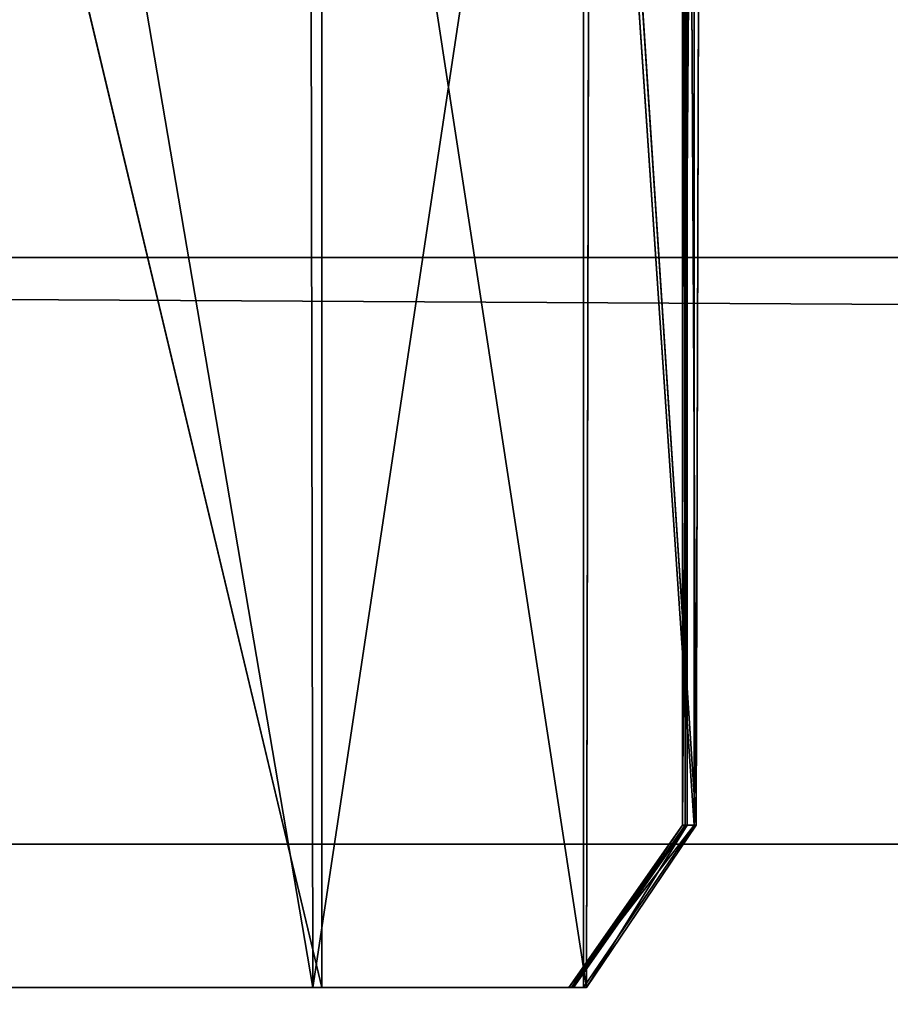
# Model space of a CAD drawing. Extents: x 0 to 35.8, y 0 to 26.7.
# Tile 6 of 227: x 2.712 to 2.997, y 0.474 to 0.796. Entities that reach past the tile are written whole.
import ezdxf

# ---------------------------------------------------------------- set-up
doc = ezdxf.new("R2010")
doc.units = 0
doc.header["$MEASUREMENT"] = 0
doc.layers.get('0').update_dxf_attribs({"color": 13, "linetype": 'CONTINUOUS'})
for name, color, linetype in [('HDS8645C_-_BODY', 252, 'CONTINUOUS'), ('HDS8645C_-_CERAMIC_TOP', 29, 'CONTINUOUS'), ('HEI8056C_-_HANDLE', 252, 'CONTINUOUS'), ('HEI8056C_-_KNOBS', 252, 'CONTINUOUS')]:
    doc.layers.add(name, color=color, linetype=linetype)

# ---------------------------------------------------------------- blocks, each defined once
blk = doc.blocks.new('HIS8055U_TRADECAD_DXF')
at = {"layer": 'HDS8645C_-_BODY', "color": 0}
for p, q in [((-17.90215, -12.8447, 15.51895), (17.88175, -12.8447, 15.51895)), ((17.88175, -12.8447, 17.08515), (-17.90215, -12.8447, 17.08515)), ((17.88175, -12.8447, 17.08515), (-17.90215, -12.8447, 17.08515)), ((-17.90215, -12.8447, 15.51895), (17.88175, -12.8447, 15.51895))]:
    blk.add_line(p, q, dxfattribs=at)
at = {"layer": 'HDS8645C_-_CERAMIC_TOP', "color": 0}
for p, q in [((-17.76255, -12.6526, 17.08515), (17.83165, -12.6526, 17.08515)), ((17.83165, -12.6526, 17.27015), (-17.76255, -12.6526, 17.27015)), ((17.83165, -12.6526, 17.27015), (-17.76255, -12.6526, 17.27015)), ((-17.76255, -12.6526, 17.08515), (17.83165, -12.6526, 17.08515))]:
    blk.add_line(p, q, dxfattribs=at)
at = {"layer": 'HEI8056C_-_KNOBS', "color": 0}
for p, q in [((-14.97345, -12.2742, 13.02305), (-14.97345, -12.8385, 13.02405)), ((-14.97345, -12.8385, 13.25705), (-14.97345, -12.2742, 13.24365)), ((-14.97345, -12.2742, 12.75635), (-14.97265, -12.8385, 12.52615)), ((-14.97345, -12.8385, 12.75655), (-14.97345, -12.2742, 12.75635)), ((-14.97345, -12.2742, 12.75635), (-14.97265, -12.8385, 12.52615)), ((-14.97345, -12.8385, 13.25705), (-14.97345, -12.2742, 13.24365)), ((-14.97345, -12.8385, 13.51795), (-14.97345, -12.2742, 13.49265)), ((-14.97345, -12.8385, 12.75655), (-14.97345, -12.2742, 12.75635)), ((-14.97345, -12.2742, 13.02305), (-14.97345, -12.8385, 13.02405)), ((-14.97345, -12.8385, 13.51795), (-14.97345, -12.2742, 13.49265)), ((-14.97265, -12.8385, 12.52615), (-14.97295, -12.2742, 12.52525)), ((-14.97265, -12.8385, 12.52615), (-14.97295, -12.2742, 12.52525)), ((-14.97195, -12.2763, 12.30735), (-14.97195, -12.8385, 12.34445)), ((-14.97195, -12.2763, 12.30735), (-14.96895, -12.8385, 12.06465)), ((-14.97195, -12.2763, 12.30735), (-14.97195, -12.8385, 12.34445)), ((-14.97195, -12.2763, 12.30735), (-14.96895, -12.8385, 12.06465)), ((-14.96955, -12.2908, 13.86375), (-14.97345, -12.8385, 13.51795)), ((-14.96955, -12.2908, 13.86375), (-14.97345, -12.8385, 13.51795)), ((-14.96965, -12.8385, 13.83065), (-14.96955, -12.2908, 13.86375)), ((-14.96965, -12.8385, 13.83065), (-14.96955, -12.2908, 13.86375)), ((-14.96745, -12.2911, 12.05335), (-14.96895, -12.8385, 12.06465)), ((-14.96745, -12.2911, 12.05335), (-14.96895, -12.8385, 12.06465)), ((-15.19645, -12.2927, 13.96915), (-15.09455, -12.8916, 13.93725)), ((-15.19645, -12.2927, 13.96915), (-15.09455, -12.8916, 13.93725)), ((-15.09545, -12.3015, 13.95895), (-15.09455, -12.8916, 13.93725)), ((-15.09545, -12.3015, 13.95895), (-15.09455, -12.8916, 13.93725)), ((-15.00585, -12.3033, 13.93425), (-15.09455, -12.8916, 13.93725)), ((-15.00585, -12.3033, 13.93425), (-15.09455, -12.8916, 13.93725)), ((-15.00585, -12.3033, 13.93425), (-14.96965, -12.8385, 13.83065)), ((-15.00585, -12.8916, 13.91825), (-15.00585, -12.3033, 13.93425)), ((-15.00585, -12.3033, 13.93425), (-14.96965, -12.8385, 13.83065)), ((-15.00585, -12.8916, 13.91825), (-15.00585, -12.3033, 13.93425)), ((-15.00495, -12.8916, 11.97505), (-15.00375, -12.3084, 11.97265)), ((-15.00495, -12.8916, 11.97505), (-15.00375, -12.3084, 11.97265)), ((-14.96895, -12.8385, 12.06465), (-15.00375, -12.3084, 11.97265)), ((-14.96895, -12.8385, 12.06465), (-15.00375, -12.3084, 11.97265)), ((-15.09155, -12.3265, 11.94845), (-15.09155, -12.8916, 11.95115)), ((-15.09155, -12.3265, 11.94845), (-15.09155, -12.8916, 11.95115)), ((-15.09155, -12.8916, 11.95115), (-15.22475, -12.3338, 11.93785)), ((-15.09155, -12.8916, 11.95115), (-15.22475, -12.3338, 11.93785)), ((-14.97345, -12.8385, 13.02405), (-15.01065, -12.8916, 13.02405)), ((-15.01065, -12.8916, 13.25705), (-14.97345, -12.8385, 13.25705)), ((-15.01065, -12.8916, 12.75655), (-14.97345, -12.8385, 12.75655)), ((-15.01065, -12.8916, 13.25705), (-14.97345, -12.8385, 13.25705)), ((-15.01065, -12.8916, 13.51795), (-14.97345, -12.8385, 13.51795)), ((-15.01065, -12.8916, 12.75655), (-14.97345, -12.8385, 12.75655)), ((-14.97345, -12.8385, 13.02405), (-15.01065, -12.8916, 13.02405)), ((-15.01065, -12.8916, 13.51795), (-14.97345, -12.8385, 13.51795)), ((-14.97265, -12.8385, 12.52615), (-15.00985, -12.8916, 12.52615)), ((-14.97265, -12.8385, 12.52615), (-15.00985, -12.8916, 12.52615)), ((-15.00915, -12.8916, 12.34445), (-14.97195, -12.8385, 12.34445)), ((-15.00915, -12.8916, 12.34445), (-14.97195, -12.8385, 12.34445)), ((-15.00585, -12.8916, 13.91825), (-14.96965, -12.8385, 13.83065)), ((-15.00585, -12.8916, 13.91825), (-14.96965, -12.8385, 13.83065)), ((-14.97195, -12.8385, 12.34445), (-15.00495, -12.8916, 11.97505)), ((-14.96895, -12.8385, 12.06465), (-15.00495, -12.8916, 11.97505)), ((-14.97195, -12.8385, 12.34445), (-15.00495, -12.8916, 11.97505)), ((-14.96895, -12.8385, 12.06465), (-15.00495, -12.8916, 11.97505)), ((-14.97345, -12.8385, 13.25705), (-14.97345, -12.8385, 13.02405)), ((-14.97345, -12.8385, 12.75655), (-14.97265, -12.8385, 12.52615)), ((-14.97345, -12.8385, 13.51795), (-14.97345, -12.8385, 13.25705)), ((-14.97345, -12.8385, 13.02405), (-14.97345, -12.8385, 12.75655)), ((-14.96965, -12.8385, 13.83065), (-14.97345, -12.8385, 13.51795)), ((-14.97345, -12.8385, 13.25705), (-14.97345, -12.8385, 13.02405)), ((-14.97345, -12.8385, 12.75655), (-14.97265, -12.8385, 12.52615)), ((-14.97345, -12.8385, 13.51795), (-14.97345, -12.8385, 13.25705)), ((-14.97345, -12.8385, 13.02405), (-14.97345, -12.8385, 12.75655)), ((-14.96965, -12.8385, 13.83065), (-14.97345, -12.8385, 13.51795)), ((-14.97195, -12.8385, 12.34445), (-14.97265, -12.8385, 12.52615)), ((-14.97195, -12.8385, 12.34445), (-14.97265, -12.8385, 12.52615)), ((-14.97195, -12.8385, 12.34445), (-14.96895, -12.8385, 12.06465)), ((-14.97195, -12.8385, 12.34445), (-14.96895, -12.8385, 12.06465)), ((-15.10515, -12.8916, 13.25975), (-15.22475, -12.8916, 13.26255)), ((-15.22475, -12.8916, 12.51505), (-15.10805, -12.8916, 12.51795)), ((-15.10445, -12.8916, 12.33015), (-15.22475, -12.8916, 12.32605)), ((-15.10445, -12.8916, 12.33015), (-15.22475, -12.8916, 12.32605)), ((-15.09155, -12.8916, 11.95115), (-15.22475, -12.8916, 11.94065)), ((-15.22475, -12.8916, 13.02415), (-15.10605, -12.8916, 13.02405)), ((-15.10695, -12.8916, 12.75505), (-15.22475, -12.8916, 12.75345)), ((-15.09155, -12.8916, 11.95115), (-15.22475, -12.8916, 11.94065)), ((-15.10515, -12.8916, 13.25975), (-15.22475, -12.8916, 13.26255)), ((-15.22475, -12.8916, 13.02415), (-15.10605, -12.8916, 13.02405)), ((-15.10695, -12.8916, 12.75505), (-15.22475, -12.8916, 12.75345)), ((-15.22475, -12.8916, 12.51505), (-15.10805, -12.8916, 12.51795)), ((-15.09455, -12.8916, 13.93725), (-15.20545, -12.8916, 13.94755)), ((-15.09455, -12.8916, 13.93725), (-15.20545, -12.8916, 13.94755)), ((-15.20505, -12.8916, 13.54125), (-15.10425, -12.8916, 13.53075)), ((-15.20505, -12.8916, 13.54125), (-15.10425, -12.8916, 13.53075)), ((-15.10805, -12.8916, 12.51795), (-15.10445, -12.8916, 12.33015)), ((-15.10805, -12.8916, 12.51795), (-15.00985, -12.8916, 12.52615)), ((-15.10805, -12.8916, 12.51795), (-15.10445, -12.8916, 12.33015)), ((-15.10805, -12.8916, 12.51795), (-15.00985, -12.8916, 12.52615)), ((-15.10805, -12.8916, 12.51795), (-15.10695, -12.8916, 12.75505)), ((-15.10805, -12.8916, 12.51795), (-15.10695, -12.8916, 12.75505)), ((-15.10695, -12.8916, 12.75505), (-15.01065, -12.8916, 12.75655)), ((-15.10605, -12.8916, 13.02405), (-15.10695, -12.8916, 12.75505)), ((-15.10695, -12.8916, 12.75505), (-15.01065, -12.8916, 12.75655)), ((-15.10605, -12.8916, 13.02405), (-15.10695, -12.8916, 12.75505)), ((-15.10605, -12.8916, 13.02405), (-15.01065, -12.8916, 13.02405)), ((-15.10515, -12.8916, 13.25975), (-15.10605, -12.8916, 13.02405)), ((-15.10605, -12.8916, 13.02405), (-15.01065, -12.8916, 13.02405)), ((-15.10515, -12.8916, 13.25975), (-15.10605, -12.8916, 13.02405)), ((-15.10425, -12.8916, 13.53075), (-15.10515, -12.8916, 13.25975)), ((-15.10515, -12.8916, 13.25975), (-15.01065, -12.8916, 13.25705)), ((-15.10425, -12.8916, 13.53075), (-15.10515, -12.8916, 13.25975)), ((-15.10515, -12.8916, 13.25975), (-15.01065, -12.8916, 13.25705)), ((-15.00915, -12.8916, 12.34445), (-15.10445, -12.8916, 12.33015)), ((-15.10445, -12.8916, 12.33015), (-15.09155, -12.8916, 11.95115)), ((-15.00915, -12.8916, 12.34445), (-15.10445, -12.8916, 12.33015)), ((-15.10445, -12.8916, 12.33015), (-15.09155, -12.8916, 11.95115)), ((-15.09455, -12.8916, 13.93725), (-15.10425, -12.8916, 13.53075)), ((-15.09455, -12.8916, 13.93725), (-15.10425, -12.8916, 13.53075)), ((-15.01065, -12.8916, 13.51795), (-15.10425, -12.8916, 13.53075)), ((-15.01065, -12.8916, 13.51795), (-15.10425, -12.8916, 13.53075)), ((-15.09455, -12.8916, 13.93725), (-15.00585, -12.8916, 13.91825)), ((-15.09455, -12.8916, 13.93725), (-15.00585, -12.8916, 13.91825)), ((-15.09155, -12.8916, 11.95115), (-15.00495, -12.8916, 11.97505)), ((-15.09155, -12.8916, 11.95115), (-15.00495, -12.8916, 11.97505)), ((-15.01065, -12.8916, 13.02405), (-15.01065, -12.8916, 13.25705)), ((-15.00985, -12.8916, 12.52615), (-15.01065, -12.8916, 12.75655)), ((-15.01065, -12.8916, 13.25705), (-15.01065, -12.8916, 13.51795)), ((-15.01065, -12.8916, 12.75655), (-15.01065, -12.8916, 13.02405)), ((-15.01065, -12.8916, 13.51795), (-15.00585, -12.8916, 13.91825)), ((-15.00985, -12.8916, 12.52615), (-15.01065, -12.8916, 12.75655)), ((-15.01065, -12.8916, 12.75655), (-15.01065, -12.8916, 13.02405)), ((-15.01065, -12.8916, 13.51795), (-15.00585, -12.8916, 13.91825)), ((-15.01065, -12.8916, 13.02405), (-15.01065, -12.8916, 13.25705)), ((-15.01065, -12.8916, 13.25705), (-15.01065, -12.8916, 13.51795)), ((-15.00985, -12.8916, 12.52615), (-15.00915, -12.8916, 12.34445)), ((-15.00985, -12.8916, 12.52615), (-15.00915, -12.8916, 12.34445)), ((-15.00495, -12.8916, 11.97505), (-15.00915, -12.8916, 12.34445)), ((-15.00495, -12.8916, 11.97505), (-15.00915, -12.8916, 12.34445))]:
    blk.add_line(p, q, dxfattribs=at)
at = {"layer": 'HDS8645C_-_BODY', "color": 0}
mesh = blk.add_polyface(dxfattribs=at)
corners = [(17.88175, -12.8447, 15.51895), (-17.90215, -11.211, 15.51895), (-17.90215, -12.8447, 15.51895), (17.88175, -11.211, 15.51895)]
mesh.append_faces([[corners[k] for k in face] for face in [(0, 1, 2), (1, 0, 3)]], dxfattribs={"vtx0": -1, "color": 0})
mesh = blk.add_polyface(dxfattribs=at)
corners = [(-17.76255, -12.6526, 17.08515), (17.88175, -12.8447, 17.08515), (-17.90215, -12.8447, 17.08515), (17.83165, -12.6526, 17.08515)]
mesh.append_faces([[corners[k] for k in face] for face in [(0, 1, 2), (1, 0, 3)]], dxfattribs={"vtx0": -1, "color": 0})
mesh = blk.add_polyface(dxfattribs=at)
corners = [(-17.90215, -12.8447, 17.08515), (17.88175, -12.8447, 15.51895), (-17.90215, -12.8447, 15.51895), (17.88175, -12.8447, 17.08515)]
mesh.append_faces([[corners[k] for k in face] for face in [(0, 1, 2), (1, 0, 3)]], dxfattribs={"vtx0": -1, "color": 0})
at = {"layer": 'HDS8645C_-_CERAMIC_TOP', "color": 0}
mesh = blk.add_polyface(dxfattribs=at)
corners = [(17.83165, 10.6876, 17.27015), (-17.76255, -12.6526, 17.27015), (-17.76255, 10.6876, 17.27015), (17.83165, -12.6526, 17.27015)]
mesh.append_faces([[corners[k] for k in face] for face in [(0, 1, 2), (1, 0, 3)]], dxfattribs={"vtx0": -1, "color": 0})
mesh = blk.add_polyface(dxfattribs=at)
corners = [(-17.76255, -12.6526, 17.27015), (17.83165, -12.6526, 17.08515), (-17.76255, -12.6526, 17.08515), (17.83165, -12.6526, 17.27015)]
mesh.append_faces([[corners[k] for k in face] for face in [(0, 1, 2), (1, 0, 3)]], dxfattribs={"vtx0": -1, "color": 0})
at = {"layer": 'HEI8056C_-_HANDLE', "color": 0}
mesh = blk.add_polyface(dxfattribs=at)
corners = [(-14.07845, -11.2451, 8.11845), (-16.17065, -11.2451, 8.11845), (-16.14645, -12.9177, 8.14815)]
mesh.append_faces([[corners[k] for k in face] for face in [(0, 1, 2)]], dxfattribs={"color": 0})
mesh = blk.add_polyface(dxfattribs=at)
corners = [(-14.07845, -11.2451, 9.43525), (-16.14665, -12.9026, 9.41215), (-16.17065, -11.2451, 9.43525)]
mesh.append_faces([[corners[k] for k in face] for face in [(0, 1, 2)]], dxfattribs={"color": 0})
mesh = blk.add_polyface(dxfattribs=at)
corners = [(-14.07845, -11.2451, 9.43525), (-14.12525, -12.9378, 9.40305), (-16.14665, -12.9026, 9.41215)]
mesh.append_faces([[corners[k] for k in face] for face in [(0, 1, 2)]], dxfattribs={"color": 0})
mesh = blk.add_polyface(dxfattribs=at)
corners = [(-14.07845, -11.2451, 8.11845), (-16.14645, -12.9177, 8.14815), (-14.12525, -12.9378, 8.15255)]
mesh.append_faces([[corners[k] for k in face] for face in [(0, 1, 2)]], dxfattribs={"color": 0})
at = {"layer": 'HEI8056C_-_KNOBS', "color": 0}
mesh = blk.add_polyface(dxfattribs=at)
corners = [(-14.97345, -12.2742, 13.24365), (-14.97345, -12.8385, 13.02405), (-14.97345, -12.8385, 13.25705), (-14.97345, -12.2742, 13.02305)]
mesh.append_faces([[corners[k] for k in face] for face in [(0, 1, 2), (1, 0, 3)]], dxfattribs={"vtx0": -1, "color": 0})
mesh = blk.add_polyface(dxfattribs=at)
corners = [(-14.97345, -12.2742, 12.75635), (-14.97265, -12.8385, 12.52615), (-14.97345, -12.8385, 12.75655)]
mesh.append_faces([[corners[k] for k in face] for face in [(0, 1, 2)]], dxfattribs={"color": 0})
mesh = blk.add_polyface(dxfattribs=at)
corners = [(-14.97295, -12.2742, 12.52525), (-14.97265, -12.8385, 12.52615), (-14.97345, -12.2742, 12.75635)]
mesh.append_faces([[corners[k] for k in face] for face in [(0, 1, 2)]], dxfattribs={"color": 0})
mesh = blk.add_polyface(dxfattribs=at)
corners = [(-14.97345, -12.2742, 13.49265), (-14.97345, -12.8385, 13.25705), (-14.97345, -12.8385, 13.51795), (-14.97345, -12.2742, 13.24365)]
mesh.append_faces([[corners[k] for k in face] for face in [(0, 1, 2), (1, 0, 3)]], dxfattribs={"vtx0": -1, "color": 0})
mesh = blk.add_polyface(dxfattribs=at)
corners = [(-14.97345, -12.2742, 13.02305), (-14.97345, -12.8385, 12.75655), (-14.97345, -12.8385, 13.02405), (-14.97345, -12.2742, 12.75635)]
mesh.append_faces([[corners[k] for k in face] for face in [(0, 1, 2), (1, 0, 3)]], dxfattribs={"vtx0": -1, "color": 0})
mesh = blk.add_polyface(dxfattribs=at)
corners = [(-14.97345, -12.2742, 13.49265), (-14.97345, -12.8385, 13.51795), (-14.96955, -12.2908, 13.86375)]
mesh.append_faces([[corners[k] for k in face] for face in [(0, 1, 2)]], dxfattribs={"color": 0})
mesh = blk.add_polyface(dxfattribs=at)
corners = [(-14.97295, -12.2742, 12.52525), (-14.97195, -12.8385, 12.34445), (-14.97265, -12.8385, 12.52615), (-14.97195, -12.2763, 12.30735)]
mesh.append_faces([[corners[k] for k in face] for face in [(0, 1, 2), (1, 0, 3)]], dxfattribs={"vtx0": -1, "color": 0})
mesh = blk.add_polyface(dxfattribs=at)
corners = [(-14.97195, -12.2763, 12.30735), (-14.96895, -12.8385, 12.06465), (-14.97195, -12.8385, 12.34445)]
mesh.append_faces([[corners[k] for k in face] for face in [(0, 1, 2)]], dxfattribs={"color": 0})
mesh = blk.add_polyface(dxfattribs=at)
corners = [(-14.97195, -12.2763, 12.30735), (-14.96745, -12.2911, 12.05335), (-14.96895, -12.8385, 12.06465)]
mesh.append_faces([[corners[k] for k in face] for face in [(0, 1, 2)]], dxfattribs={"color": 0})
mesh = blk.add_polyface(dxfattribs=at)
corners = [(-14.96955, -12.2908, 13.86375), (-14.96965, -12.8385, 13.83065), (-15.00585, -12.3033, 13.93425)]
mesh.append_faces([[corners[k] for k in face] for face in [(0, 1, 2)]], dxfattribs={"color": 0})
mesh = blk.add_polyface(dxfattribs=at)
corners = [(-14.96745, -12.2911, 12.05335), (-15.00375, -12.3084, 11.97265), (-14.96895, -12.8385, 12.06465)]
mesh.append_faces([[corners[k] for k in face] for face in [(0, 1, 2)]], dxfattribs={"color": 0})
mesh = blk.add_polyface(dxfattribs=at)
corners = [(-14.96955, -12.2908, 13.86375), (-14.97345, -12.8385, 13.51795), (-14.96965, -12.8385, 13.83065)]
mesh.append_faces([[corners[k] for k in face] for face in [(0, 1, 2)]], dxfattribs={"color": 0})
mesh = blk.add_polyface(dxfattribs=at)
corners = [(-15.09455, -12.8916, 13.93725), (-15.20545, -12.8916, 13.94755), (-15.19645, -12.2927, 13.96915)]
mesh.append_faces([[corners[k] for k in face] for face in [(0, 1, 2)]], dxfattribs={"color": 0})
mesh = blk.add_polyface(dxfattribs=at)
corners = [(-15.09455, -12.8916, 13.93725), (-15.19645, -12.2927, 13.96915), (-15.09545, -12.3015, 13.95895)]
mesh.append_faces([[corners[k] for k in face] for face in [(0, 1, 2)]], dxfattribs={"color": 0})
mesh = blk.add_polyface(dxfattribs=at)
corners = [(-15.00585, -12.3033, 13.93425), (-15.09455, -12.8916, 13.93725), (-15.09545, -12.3015, 13.95895)]
mesh.append_faces([[corners[k] for k in face] for face in [(0, 1, 2)]], dxfattribs={"color": 0})
mesh = blk.add_polyface(dxfattribs=at)
corners = [(-15.00585, -12.8916, 13.91825), (-15.09455, -12.8916, 13.93725), (-15.00585, -12.3033, 13.93425)]
mesh.append_faces([[corners[k] for k in face] for face in [(0, 1, 2)]], dxfattribs={"color": 0})
mesh = blk.add_polyface(dxfattribs=at)
corners = [(-15.00585, -12.3033, 13.93425), (-14.96965, -12.8385, 13.83065), (-15.00585, -12.8916, 13.91825)]
mesh.append_faces([[corners[k] for k in face] for face in [(0, 1, 2)]], dxfattribs={"color": 0})
mesh = blk.add_polyface(dxfattribs=at)
corners = [(-15.00495, -12.8916, 11.97505), (-15.09155, -12.3265, 11.94845), (-15.09155, -12.8916, 11.95115), (-15.00375, -12.3084, 11.97265)]
mesh.append_faces([[corners[k] for k in face] for face in [(0, 1, 2), (1, 0, 3)]], dxfattribs={"vtx0": -1, "color": 0})
mesh = blk.add_polyface(dxfattribs=at)
corners = [(-15.00375, -12.3084, 11.97265), (-15.00495, -12.8916, 11.97505), (-14.96895, -12.8385, 12.06465)]
mesh.append_faces([[corners[k] for k in face] for face in [(0, 1, 2)]], dxfattribs={"color": 0})
mesh = blk.add_polyface(dxfattribs=at)
corners = [(-15.09155, -12.3265, 11.94845), (-15.22475, -12.3338, 11.93785), (-15.09155, -12.8916, 11.95115)]
mesh.append_faces([[corners[k] for k in face] for face in [(0, 1, 2)]], dxfattribs={"color": 0})
mesh = blk.add_polyface(dxfattribs=at)
corners = [(-15.09155, -12.8916, 11.95115), (-15.22475, -12.3338, 11.93785), (-15.22475, -12.8916, 11.94065)]
mesh.append_faces([[corners[k] for k in face] for face in [(0, 1, 2)]], dxfattribs={"color": 0})
mesh = blk.add_polyface(dxfattribs=at)
corners = [(-14.97345, -12.8385, 13.25705), (-15.01065, -12.8916, 13.02405), (-15.01065, -12.8916, 13.25705), (-14.97345, -12.8385, 13.02405)]
mesh.append_faces([[corners[k] for k in face] for face in [(0, 1, 2), (1, 0, 3)]], dxfattribs={"vtx0": -1, "color": 0})
mesh = blk.add_polyface(dxfattribs=at)
corners = [(-14.97345, -12.8385, 12.75655), (-15.00985, -12.8916, 12.52615), (-15.01065, -12.8916, 12.75655), (-14.97265, -12.8385, 12.52615)]
mesh.append_faces([[corners[k] for k in face] for face in [(0, 1, 2), (1, 0, 3)]], dxfattribs={"vtx0": -1, "color": 0})
mesh = blk.add_polyface(dxfattribs=at)
corners = [(-14.97345, -12.8385, 13.51795), (-15.01065, -12.8916, 13.25705), (-15.01065, -12.8916, 13.51795), (-14.97345, -12.8385, 13.25705)]
mesh.append_faces([[corners[k] for k in face] for face in [(0, 1, 2), (1, 0, 3)]], dxfattribs={"vtx0": -1, "color": 0})
mesh = blk.add_polyface(dxfattribs=at)
corners = [(-14.97345, -12.8385, 13.02405), (-15.01065, -12.8916, 12.75655), (-15.01065, -12.8916, 13.02405), (-14.97345, -12.8385, 12.75655)]
mesh.append_faces([[corners[k] for k in face] for face in [(0, 1, 2), (1, 0, 3)]], dxfattribs={"vtx0": -1, "color": 0})
mesh = blk.add_polyface(dxfattribs=at)
corners = [(-14.96965, -12.8385, 13.83065), (-15.01065, -12.8916, 13.51795), (-15.00585, -12.8916, 13.91825), (-14.97345, -12.8385, 13.51795)]
mesh.append_faces([[corners[k] for k in face] for face in [(0, 1, 2), (1, 0, 3)]], dxfattribs={"vtx0": -1, "color": 0})
mesh = blk.add_polyface(dxfattribs=at)
corners = [(-14.97265, -12.8385, 12.52615), (-15.00915, -12.8916, 12.34445), (-15.00985, -12.8916, 12.52615), (-14.97195, -12.8385, 12.34445)]
mesh.append_faces([[corners[k] for k in face] for face in [(0, 1, 2), (1, 0, 3)]], dxfattribs={"vtx0": -1, "color": 0})
mesh = blk.add_polyface(dxfattribs=at)
corners = [(-14.97195, -12.8385, 12.34445), (-15.00495, -12.8916, 11.97505), (-15.00915, -12.8916, 12.34445)]
mesh.append_faces([[corners[k] for k in face] for face in [(0, 1, 2)]], dxfattribs={"color": 0})
mesh = blk.add_polyface(dxfattribs=at)
corners = [(-14.96895, -12.8385, 12.06465), (-15.00495, -12.8916, 11.97505), (-14.97195, -12.8385, 12.34445)]
mesh.append_faces([[corners[k] for k in face] for face in [(0, 1, 2)]], dxfattribs={"color": 0})
mesh = blk.add_polyface(dxfattribs=at)
corners = [(-15.22475, -12.8916, 13.26255), (-15.10425, -12.8916, 13.53075), (-15.10515, -12.8916, 13.25975), (-15.20505, -12.8916, 13.54125)]
mesh.append_faces([[corners[k] for k in face] for face in [(0, 1, 2), (1, 0, 3)]], dxfattribs={"vtx0": -1, "color": 0})
mesh = blk.add_polyface(dxfattribs=at)
corners = [(-15.22475, -12.8916, 12.51505), (-15.10445, -12.8916, 12.33015), (-15.22475, -12.8916, 12.32605), (-15.10805, -12.8916, 12.51795)]
mesh.append_faces([[corners[k] for k in face] for face in [(0, 1, 2), (1, 0, 3)]], dxfattribs={"vtx0": -1, "color": 0})
mesh = blk.add_polyface(dxfattribs=at)
corners = [(-15.22475, -12.8916, 12.32605), (-15.09155, -12.8916, 11.95115), (-15.22475, -12.8916, 11.94065), (-15.10445, -12.8916, 12.33015)]
mesh.append_faces([[corners[k] for k in face] for face in [(0, 1, 2), (1, 0, 3)]], dxfattribs={"vtx0": -1, "color": 0})
mesh = blk.add_polyface(dxfattribs=at)
corners = [(-15.22475, -12.8916, 13.02415), (-15.10695, -12.8916, 12.75505), (-15.22475, -12.8916, 12.75345), (-15.10605, -12.8916, 13.02405)]
mesh.append_faces([[corners[k] for k in face] for face in [(0, 1, 2), (1, 0, 3)]], dxfattribs={"vtx0": -1, "color": 0})
mesh = blk.add_polyface(dxfattribs=at)
corners = [(-15.22475, -12.8916, 13.02415), (-15.10515, -12.8916, 13.25975), (-15.10605, -12.8916, 13.02405), (-15.22475, -12.8916, 13.26255)]
mesh.append_faces([[corners[k] for k in face] for face in [(0, 1, 2), (1, 0, 3)]], dxfattribs={"vtx0": -1, "color": 0})
mesh = blk.add_polyface(dxfattribs=at)
corners = [(-15.22475, -12.8916, 12.75345), (-15.10805, -12.8916, 12.51795), (-15.22475, -12.8916, 12.51505), (-15.10695, -12.8916, 12.75505)]
mesh.append_faces([[corners[k] for k in face] for face in [(0, 1, 2), (1, 0, 3)]], dxfattribs={"vtx0": -1, "color": 0})
mesh = blk.add_polyface(dxfattribs=at)
corners = [(-15.20505, -12.8916, 13.54125), (-15.09455, -12.8916, 13.93725), (-15.10425, -12.8916, 13.53075), (-15.20545, -12.8916, 13.94755)]
mesh.append_faces([[corners[k] for k in face] for face in [(0, 1, 2), (1, 0, 3)]], dxfattribs={"vtx0": -1, "color": 0})
mesh = blk.add_polyface(dxfattribs=at)
corners = [(-15.10805, -12.8916, 12.51795), (-15.00915, -12.8916, 12.34445), (-15.10445, -12.8916, 12.33015), (-15.00985, -12.8916, 12.52615)]
mesh.append_faces([[corners[k] for k in face] for face in [(0, 1, 2), (1, 0, 3)]], dxfattribs={"vtx0": -1, "color": 0})
mesh = blk.add_polyface(dxfattribs=at)
corners = [(-15.10695, -12.8916, 12.75505), (-15.00985, -12.8916, 12.52615), (-15.10805, -12.8916, 12.51795), (-15.01065, -12.8916, 12.75655)]
mesh.append_faces([[corners[k] for k in face] for face in [(0, 1, 2), (1, 0, 3)]], dxfattribs={"vtx0": -1, "color": 0})
mesh = blk.add_polyface(dxfattribs=at)
corners = [(-15.10605, -12.8916, 13.02405), (-15.01065, -12.8916, 12.75655), (-15.10695, -12.8916, 12.75505), (-15.01065, -12.8916, 13.02405)]
mesh.append_faces([[corners[k] for k in face] for face in [(0, 1, 2), (1, 0, 3)]], dxfattribs={"vtx0": -1, "color": 0})
mesh = blk.add_polyface(dxfattribs=at)
corners = [(-15.10515, -12.8916, 13.25975), (-15.01065, -12.8916, 13.02405), (-15.10605, -12.8916, 13.02405), (-15.01065, -12.8916, 13.25705)]
mesh.append_faces([[corners[k] for k in face] for face in [(0, 1, 2), (1, 0, 3)]], dxfattribs={"vtx0": -1, "color": 0})
mesh = blk.add_polyface(dxfattribs=at)
corners = [(-15.10515, -12.8916, 13.25975), (-15.01065, -12.8916, 13.51795), (-15.01065, -12.8916, 13.25705), (-15.10425, -12.8916, 13.53075)]
mesh.append_faces([[corners[k] for k in face] for face in [(0, 1, 2), (1, 0, 3)]], dxfattribs={"vtx0": -1, "color": 0})
mesh = blk.add_polyface(dxfattribs=at)
corners = [(-15.10445, -12.8916, 12.33015), (-15.00495, -12.8916, 11.97505), (-15.09155, -12.8916, 11.95115), (-15.00915, -12.8916, 12.34445)]
mesh.append_faces([[corners[k] for k in face] for face in [(0, 1, 2), (1, 0, 3)]], dxfattribs={"vtx0": -1, "color": 0})
mesh = blk.add_polyface(dxfattribs=at)
corners = [(-15.10425, -12.8916, 13.53075), (-15.00585, -12.8916, 13.91825), (-15.01065, -12.8916, 13.51795), (-15.09455, -12.8916, 13.93725)]
mesh.append_faces([[corners[k] for k in face] for face in [(0, 1, 2), (1, 0, 3)]], dxfattribs={"vtx0": -1, "color": 0})
blk = doc.blocks.new('HIS8655C_TRADECAD_DXF')
at = {"color": 0}
blk.add_blockref('HIS8055U_TRADECAD_DXF', (0, 0), dxfattribs=at)
blk = doc.blocks.new('HIS8655C_TRADECAD_DXF0')
at = {"color": 0}
blk.add_blockref('HIS8655C_TRADECAD_DXF', (0, 0), dxfattribs=at)
blk = doc.blocks.new('HIS8655C_TRADECAD_DXF1')
at = {"color": 0}
blk.add_blockref('HIS8655C_TRADECAD_DXF0', (17.90215, 13.3707, 17.53955), dxfattribs=at)

msp = doc.modelspace()

# ---------------------------------------------------------------- block references
at = {"color": 0}
msp.add_blockref('HIS8655C_TRADECAD_DXF1', (0, 0), dxfattribs=at)

doc.saveas('drawing.dxf')
